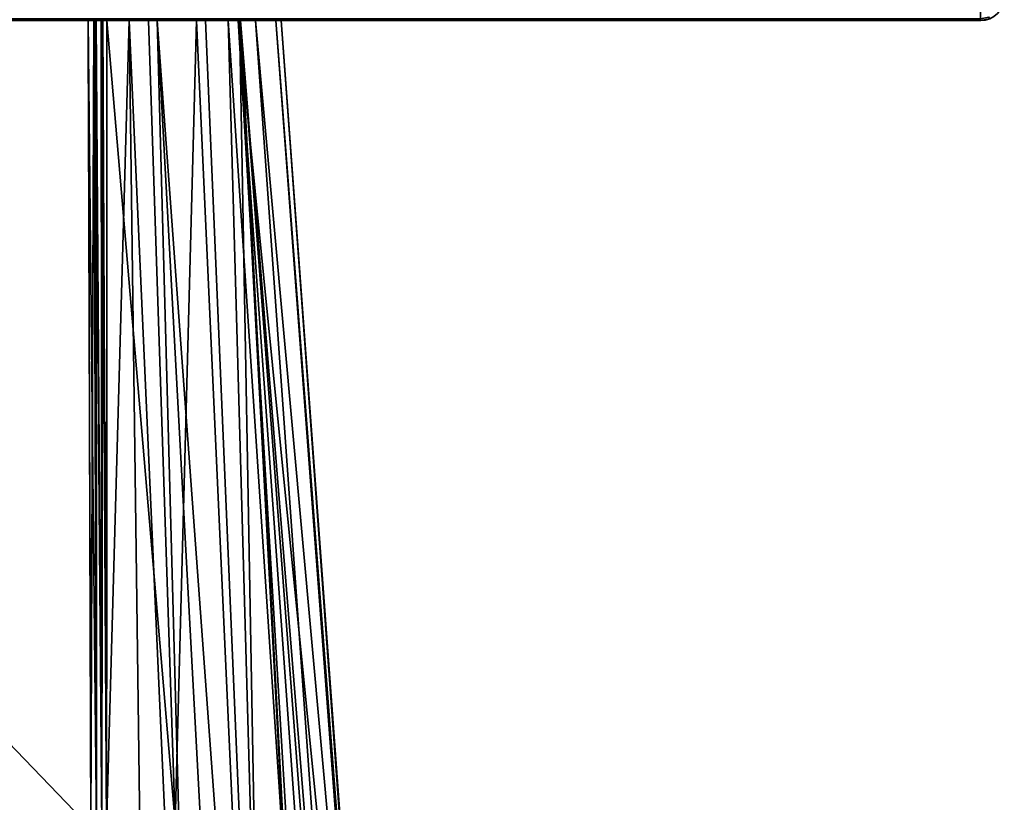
# Model space of a CAD drawing. Header units: millimetres. Extents: x -309 to 8059, y -96 to 57.
# Tile 69 of 99: x 5551 to 5572, y -67 to -50. Entities that reach past the tile are written whole.
import ezdxf

# ---------------------------------------------------------------- set-up
doc = ezdxf.new("R2010")
doc.units = ezdxf.units.MM
doc.layers.add('151', color=7, linetype='Continuous', true_color=0xffffff)

# ---------------------------------------------------------------- blocks, each defined once
blk = doc.blocks.new('UG_SURFACE_001')
at = {"layer": '151', "color": 251, "linetype": 'Continuous', "lineweight": 35}
for points in [[(5571.191, -50.262, 1000), (5571, -50.3, 1000), (5571, -50.262, 999.809), (5571.177, -50.227, 999.809)], [(5571.177, -50.227, 1050.191), (5571, -50.262, 1050.191), (5571, -50.3, 1050), (5571.191, -50.262, 1050)], [(5571, -50.3, 1000), (5521, -50.3, 1000), (5521, -50.262, 999.809), (5571, -50.262, 999.809)], [(5521, -50.3, 1050), (5571, -50.3, 1050), (5571, -50.262, 1050.191), (5521, -50.262, 1050.191)], [(5546, -50.3, 1036), (5547.531, -50.3, 1035.696), (5571, -50.3, 1050), (5521, -50.3, 1050)], [(5521, -50.3, 1000), (5571, -50.3, 1000), (5546, -50.3, 1014), (5544.469, -50.3, 1014.305)], [(5547.531, -50.3, 1014.305), (5546, -50.3, 1014), (5571, -50.3, 1000)], [(5571, -50.3, 1000), (5548.829, -50.3, 1015.172), (5547.531, -50.3, 1014.305)], [(5547.531, -50.3, 1035.696), (5548.829, -50.3, 1034.828), (5571, -50.3, 1050)], [(5571, -50.3, 1050), (5548.829, -50.3, 1034.828), (5549.695, -50.3, 1033.531)], [(5549.695, -50.3, 1016.469), (5548.829, -50.3, 1015.172), (5571, -50.3, 1000)], [(5571, -50.3, 1050), (5549.695, -50.3, 1033.531), (5550, -50.3, 1032)], [(5550, -50.3, 1018), (5549.695, -50.3, 1016.469), (5571, -50.3, 1000)], [(5550, -50.3, 1032), (5550, -50.3, 1018), (5571, -50.3, 1000), (5571, -50.3, 1050)], [(5571, -50.3, 1050), (5571, -50.3, 1000), (5571.191, -50.262, 1000), (5571.191, -50.262, 1050)]]:
    blk.add_3dface(points, dxfattribs=at)
blk = doc.blocks.new('UG_SURFACE_002')
at = {"layer": '151', "color": 251, "linetype": 'Continuous', "lineweight": 35}
for points in [[(5571.177, -50.227, 1129.191), (5571, -50.262, 1129.191), (5571, -50.3, 1129), (5571.191, -50.262, 1129)], [(5571.191, -50.262, 1079), (5571, -50.3, 1079), (5571, -50.262, 1078.809), (5571.177, -50.227, 1078.809)], [(5521, -50.3, 1129), (5571, -50.3, 1129), (5571, -50.262, 1129.191), (5521, -50.262, 1129.191)], [(5571, -50.3, 1079), (5521, -50.3, 1079), (5521, -50.262, 1078.809), (5571, -50.262, 1078.809)], [(5571, -50.3, 1129), (5521, -50.3, 1129), (5536, -50.3, 1115), (5552.256, -50.3, 1115)], [(5521, -50.3, 1079), (5571, -50.3, 1079), (5552.256, -50.3, 1093), (5536, -50.3, 1093)], [(5536, -50.3, 1115), (5536, -92.446, 1115), (5552.364, -83.789, 1115), (5552.316, -67.253, 1115)], [(5552.316, -67.253, 1115), (5552.256, -50.3, 1115), (5536, -50.3, 1115)], [(5536, -50.3, 1093), (5552.256, -50.3, 1093), (5552.316, -67.253, 1093)], [(5552.316, -67.253, 1093), (5552.364, -83.789, 1093), (5536, -92.446, 1093), (5536, -50.3, 1093)], [(5552.256, -50.3, 1115), (5552.406, -50.3, 1114.974), (5552.422, -50.3, 1114.972), (5571, -50.3, 1129)], [(5552.375, -50.3, 1093.014), (5552.256, -50.3, 1093), (5571, -50.3, 1079)], [(5552.256, -50.3, 1115), (5552.316, -67.253, 1115), (5552.433, -67.253, 1114.986)], [(5552.433, -67.253, 1114.986), (5552.406, -50.3, 1114.974), (5552.256, -50.3, 1115)], [(5552.316, -67.253, 1093), (5552.256, -50.3, 1093), (5552.375, -50.3, 1093.014)], [(5552.375, -50.3, 1093.014), (5552.433, -67.253, 1093.014), (5552.316, -67.253, 1093)], [(5552.404, -50.3, 1093.027), (5552.375, -50.3, 1093.014), (5571, -50.3, 1079)], [(5552.375, -50.3, 1093.014), (5552.404, -50.3, 1093.027), (5552.433, -67.253, 1093.014)], [(5571, -50.3, 1079), (5552.529, -50.3, 1093.081), (5552.404, -50.3, 1093.027)], [(5552.404, -50.3, 1093.027), (5552.529, -50.3, 1093.081), (5552.545, -67.252, 1093.055)], [(5552.545, -67.252, 1093.055), (5552.433, -67.253, 1093.014), (5552.404, -50.3, 1093.027)], [(5552.422, -50.3, 1114.972), (5552.406, -50.3, 1114.974), (5552.433, -67.253, 1114.986)], [(5571, -50.3, 1129), (5552.422, -50.3, 1114.972), (5552.54, -50.3, 1114.906)], [(5552.422, -50.3, 1114.972), (5552.433, -67.253, 1114.986), (5552.545, -67.252, 1114.944)], [(5552.545, -67.252, 1114.944), (5552.54, -50.3, 1114.906), (5552.422, -50.3, 1114.972)], [(5552.541, -50.3, 1093.092), (5552.529, -50.3, 1093.081), (5571, -50.3, 1079)], [(5552.529, -50.3, 1093.081), (5552.541, -50.3, 1093.092), (5552.545, -67.252, 1093.055)], [(5552.54, -50.3, 1114.906), (5552.568, -50.3, 1114.89), (5571, -50.3, 1129)], [(5552.568, -50.3, 1114.89), (5552.54, -50.3, 1114.906), (5552.545, -67.252, 1114.944)], [(5571, -50.3, 1079), (5552.652, -50.3, 1093.195), (5552.541, -50.3, 1093.092)], [(5552.541, -50.3, 1093.092), (5552.652, -50.3, 1093.195), (5552.643, -67.252, 1093.122)], [(5552.643, -67.252, 1093.122), (5552.545, -67.252, 1093.055), (5552.541, -50.3, 1093.092)], [(5552.568, -50.3, 1114.89), (5552.545, -67.252, 1114.944), (5552.643, -67.145, 1114.878)], [(5552.568, -50.3, 1114.89), (5552.652, -50.3, 1114.805), (5571, -50.3, 1129)], [(5552.643, -67.145, 1114.878), (5552.652, -50.3, 1114.805), (5552.568, -50.3, 1114.89)], [(5553.115, -50.3, 1094.032), (5553.558, -83.701, 1093.844), (5552.643, -67.252, 1093.122)], [(5552.652, -50.3, 1114.805), (5552.643, -67.145, 1114.878), (5554.087, -67.145, 1113.426)], [(5552.643, -67.252, 1093.122), (5552.652, -50.3, 1093.195), (5553.115, -50.3, 1094.032)], [(5553.115, -50.3, 1094.032), (5552.652, -50.3, 1093.195), (5571, -50.3, 1079)], [(5571, -50.3, 1129), (5552.652, -50.3, 1114.805), (5553.527, -50.3, 1113.145)], [(5554.087, -67.145, 1113.426), (5553.527, -50.3, 1113.145), (5552.652, -50.3, 1114.805)], [(5553.704, -50.3, 1095.096), (5553.115, -50.3, 1094.032), (5571, -50.3, 1079)], [(5553.115, -50.3, 1094.032), (5553.704, -50.3, 1095.096), (5554.611, -83.604, 1094.712)], [(5554.611, -83.604, 1094.712), (5553.558, -83.701, 1093.844), (5553.115, -50.3, 1094.032)], [(5571, -50.3, 1129), (5553.527, -50.3, 1113.145), (5554.533, -50.3, 1111.238)], [(5554.533, -50.3, 1111.238), (5553.527, -50.3, 1113.145), (5554.087, -67.145, 1113.426)], [(5571, -50.3, 1079), (5554.724, -50.3, 1096.939), (5553.704, -50.3, 1095.096)], [(5553.704, -50.3, 1095.096), (5554.724, -50.3, 1096.939), (5556.131, -83.385, 1096.452)], [(5556.131, -83.385, 1096.452), (5555.508, -83.52, 1095.452), (5553.704, -50.3, 1095.096)], [(5555.508, -83.52, 1095.452), (5554.611, -83.604, 1094.712), (5553.704, -50.3, 1095.096)], [(5554.087, -67.145, 1113.426), (5556.041, -83.42, 1111.814), (5554.533, -50.3, 1111.238)], [(5554.533, -50.3, 1111.238), (5555.434, -50.3, 1109.53), (5571, -50.3, 1129)], [(5555.434, -50.3, 1109.53), (5554.533, -50.3, 1111.238), (5556.041, -83.42, 1111.814)], [(5571, -50.3, 1079), (5555.201, -50.3, 1097.801), (5554.724, -50.3, 1096.939)], [(5556.131, -83.385, 1096.452), (5554.724, -50.3, 1096.939), (5555.201, -50.3, 1097.801)], [(5555.409, -50.3, 1098.902), (5555.201, -50.3, 1097.801), (5571, -50.3, 1079)], [(5555.201, -50.3, 1097.801), (5555.409, -50.3, 1098.902), (5557.38, -83.114, 1098.457)], [(5557.38, -83.114, 1098.457), (5556.131, -83.385, 1096.452), (5555.201, -50.3, 1097.801)], [(5571, -50.3, 1079), (5556.201, -50.3, 1103.086), (5555.409, -50.3, 1098.902)], [(5555.409, -50.3, 1098.902), (5556.201, -50.3, 1103.086), (5558.64, -82.76, 1102.975)], [(5558.64, -82.76, 1102.975), (5557.752, -83.033, 1099.055), (5555.409, -50.3, 1098.902)], [(5557.752, -83.033, 1099.055), (5557.38, -83.114, 1098.457), (5555.409, -50.3, 1098.902)], [(5571, -50.3, 1129), (5555.434, -50.3, 1109.53), (5555.459, -50.3, 1109.361)], [(5555.434, -50.3, 1109.53), (5556.041, -83.42, 1111.814), (5557.199, -83.151, 1109.764)], [(5557.199, -83.151, 1109.764), (5555.459, -50.3, 1109.361), (5555.434, -50.3, 1109.53)], [(5555.459, -50.3, 1109.361), (5555.773, -50.3, 1107.267), (5571, -50.3, 1129)], [(5555.459, -50.3, 1109.361), (5557.945, -82.978, 1108.443), (5558.095, -82.931, 1107.623)], [(5555.459, -50.3, 1109.361), (5557.199, -83.151, 1109.764), (5557.945, -82.978, 1108.443)], [(5558.095, -82.931, 1107.623), (5555.773, -50.3, 1107.267), (5555.459, -50.3, 1109.361)], [(5555.773, -50.3, 1107.267), (5556.312, -50.3, 1103.672), (5571, -50.3, 1079), (5571, -50.3, 1129)], [(5555.773, -50.3, 1107.267), (5558.095, -82.931, 1107.623), (5558.715, -82.736, 1104.244)], [(5558.715, -82.736, 1104.244), (5556.312, -50.3, 1103.672), (5555.773, -50.3, 1107.267)], [(5571, -50.3, 1079), (5556.312, -50.3, 1103.672), (5556.201, -50.3, 1103.086)], [(5558.694, -82.743, 1103.216), (5556.201, -50.3, 1103.086), (5556.312, -50.3, 1103.672)], [(5558.694, -82.743, 1103.216), (5558.64, -82.76, 1102.975), (5556.201, -50.3, 1103.086)], [(5556.312, -50.3, 1103.672), (5558.715, -82.736, 1104.244), (5558.694, -82.743, 1103.216)], [(5571, -50.3, 1129), (5571, -50.3, 1079), (5571.191, -50.262, 1079), (5571.191, -50.262, 1129)]]:
    blk.add_3dface(points, dxfattribs=at)

msp = doc.modelspace()

# ---------------------------------------------------------------- linework, layer by layer
at = {"layer": '151', "color": 251, "linetype": 'Continuous', "lineweight": 35}
for p, q in [((5521, -50.3, 1079), (5571, -50.3, 1079)), ((5571, -50.3, 1129), (5521, -50.3, 1129)), ((5521, -50.3, 1000), (5571, -50.3, 1000)), ((5571, -50.3, 1050), (5521, -50.3, 1050)), ((5552.256, -50.3, 1115), (5536, -50.3, 1115)), ((5552.256, -50.3, 1093), (5536, -50.3, 1093)), ((5571, -50.3, 1079), (5571, -50.3, 1129)), ((5571, -50.3, 1000), (5571, -50.3, 1050))]:
    msp.add_line(p, q, dxfattribs=at)
at = {"layer": '151', "color": 251, "linetype": 'Continuous', "lineweight": 35, "extrusion": (0, 0, -1)}
for centre in [(-5571, -49.8, -1129), (-5571, -49.8, -1079)]:
    msp.add_arc(centre, 0.5, 180, 270, dxfattribs=at)
at = {"layer": '151', "color": 251, "linetype": 'Continuous', "lineweight": 35, "extrusion": (1, 0, 0)}
for centre, start, end in [((-49.8, 1079, 5571), 180, 270), ((-49.8, 1129, 5571), 90, 180), ((-49.8, 1000, 5571), 180, 270), ((-49.8, 1050, 5571), 90, 180)]:
    msp.add_arc(centre, 0.5, start, end, dxfattribs=at)
at = {"layer": '151', "color": 251, "linetype": 'Continuous', "lineweight": 35}
for centre in [(5571, -49.8, 1050), (5571, -49.8, 1000)]:
    msp.add_arc(centre, 0.5, 270, 0, dxfattribs=at)
for points, knots in [([(5552.256, -50.3, 1093), (5552.277, -55.951, 1093), (5552.297, -61.602, 1093), (5552.333, -72.765, 1093), (5552.35, -78.277, 1093), (5552.364, -83.789, 1093)], [0, 0, 0, 0, 0.506223, 0.506223, 1, 1, 1, 1]), ([(5552.364, -83.789, 1115), (5552.35, -78.277, 1115), (5552.333, -72.765, 1115), (5552.297, -61.602, 1115), (5552.277, -55.951, 1115), (5552.256, -50.3, 1115)], [0, 0, 0, 0, 0.493777, 0.493777, 1, 1, 1, 1]), ([(5552.256, -50.3, 1115), (5552.312, -50.3, 1115), (5552.369, -50.3, 1114.99), (5552.474, -50.3, 1114.953), (5552.525, -50.3, 1114.925), (5552.599, -50.3, 1114.865), (5552.628, -50.3, 1114.836), (5552.652, -50.3, 1114.805)], [0, 0, 0, 0, 0.368963, 0.368963, 0.737926, 0.737926, 1, 1, 1, 1]), ([(5552.652, -50.3, 1093.195), (5552.618, -50.3, 1093.151), (5552.576, -50.3, 1093.112), (5552.482, -50.3, 1093.051), (5552.429, -50.3, 1093.028), (5552.336, -50.3, 1093.005), (5552.296, -50.3, 1093), (5552.256, -50.3, 1093)], [0, 0, 0, 0, 0.36896, 0.36896, 0.737921, 0.737921, 1, 1, 1, 1]), ([(5552.62, -83.788, 1093.07), (5552.629, -78.276, 1093.084), (5552.637, -72.764, 1093.101), (5552.649, -61.601, 1093.143), (5552.653, -55.951, 1093.168), (5552.652, -50.3, 1093.195)], [0, 0, 0, 0, 0.493798, 0.493798, 1, 1, 1, 1]), ([(5552.652, -50.3, 1114.805), (5552.653, -55.951, 1114.832), (5552.649, -61.601, 1114.857), (5552.637, -72.764, 1114.899), (5552.629, -78.276, 1114.916), (5552.62, -83.788, 1114.93)], [0, 0, 0, 0, 0.506202, 0.506202, 1, 1, 1, 1]), ([(5552.652, -50.3, 1093.195), (5553.192, -50.3, 1093.898), (5554.219, -50.3, 1095.465), (5555.398, -50.3, 1098.101), (5556.146, -50.3, 1101.002), (5556.399, -50.3, 1104), (5556.146, -50.3, 1106.998), (5555.398, -50.3, 1109.899), (5554.219, -50.3, 1112.535), (5553.192, -50.3, 1114.102), (5552.652, -50.3, 1114.805)], [0, 0, 0, 0, 0.11683, 0.244553, 0.372277, 0.5, 0.627723, 0.755447, 0.88317, 1, 1, 1, 1])]:
    msp.add_open_spline(points, degree=3, knots=knots, dxfattribs=at)

# ---------------------------------------------------------------- block references
for name in ['UG_SURFACE_001', 'UG_SURFACE_002']:
    msp.add_blockref(name, (0, 0), dxfattribs=at)

doc.saveas('drawing.dxf')
